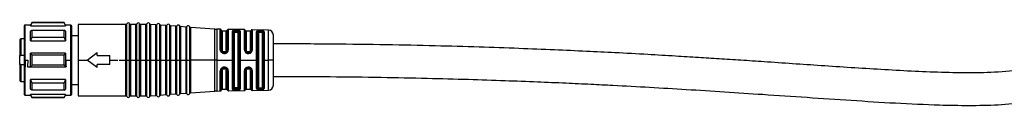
# Model space of a CAD drawing. Header units: millimetres. Extents: x -1015 to 2925, y 357 to 841.
# Tile 12 of 14: x 2217 to 2414, y 570 to 587. Entities that reach past the tile are written whole.
import ezdxf

# ---------------------------------------------------------------- set-up
doc = ezdxf.new("R2010")
doc.units = ezdxf.units.MM

# ---------------------------------------------------------------- blocks, each defined once
blk = doc.blocks.new('Drawing View6')
at = {"color": 7, "linetype": 'Continuous', "lineweight": 25}
for p, q in [((-206.75, 3.05), (-206.75, -5.14)), ((-205.5, 3.2), (-206.6, 3.2)), ((-206.6, 3.2), (-206.6, -3.8)), ((-205.21, 3.7), (-205.5, 3.2)), ((-205.5, 3.07), (-205.5, 3.2)), ((-205.5, 3.07), (-198.5, 3.07)), ((-198.79, 3.7), (-205.21, 3.7)), ((-198.79, 3.63), (-205.21, 3.63)), ((-205.21, 2.19), (-198.79, 2.19)), ((-198.5, 3.2), (-198.79, 3.7)), ((-198.79, 3.63), (-198.79, 3.7)), ((-198.79, 3.63), (-198.5, 3.07)), ((-198.79, 0.72), (-198.79, 2.19)), ((-198.5, 2.02), (-198.79, 2.19)), ((-197.45, 3.2), (-198.5, 3.2)), ((-198.5, 3.2), (-198.5, 3.07)), ((-198.5, 2.02), (-198.5, 0.09)), ((-197.45, -3.8), (-197.45, 3.2)), ((-197.25, -3.8), (-197.25, 3)), ((-186.41, 3.35), (-195.95, 3.35)), ((-195.95, 3.35), (-195.95, -3.8)), ((-186.41, -3.67), (-186.41, 3.35)), ((-186.22, -3.8), (-186.22, 3.47)), ((-185.68, -3.66), (-185.68, 3.47)), ((-184.41, 3.35), (-185.49, 3.35)), ((-185.49, 3.35), (-185.49, -3.66)), ((-184.41, -3.67), (-184.41, 3.35)), ((-184.22, -3.8), (-184.22, 3.47)), ((-183.68, -3.66), (-183.68, 3.47)), ((-182.41, 3.35), (-183.49, 3.35)), ((-183.49, 3.35), (-183.49, -3.66)), ((-182.41, -3.67), (-182.41, 3.35)), ((-182.22, -3.8), (-182.22, 3.47)), ((-181.67, -3.66), (-181.67, 3.45)), ((-180.41, 3.24), (-181.49, 3.32)), ((-181.49, 3.32), (-181.49, -3.66)), ((-180.41, -3.66), (-180.41, 3.24)), ((-180.22, -3.8), (-180.22, 3.35)), ((-179.67, -3.66), (-179.67, 3.31)), ((-178.41, 3.1), (-179.49, 3.18)), ((-179.49, 3.18), (-179.49, -3.66)), ((-178.41, -3.66), (-178.41, 3.1)), ((-178.22, -3.8), (-178.22, 3.2)), ((-177.67, -3.66), (-177.67, 3.17)), ((-176.41, 2.96), (-177.49, 3.03)), ((-177.49, 3.03), (-177.49, -3.66)), ((-176.41, -3.66), (-176.41, 2.96)), ((-176.22, -3.8), (-176.22, 3.06)), ((-175.67, -3.66), (-175.67, 3.02)), ((-174.41, 2.81), (-175.49, 2.89)), ((-175.49, 2.89), (-175.49, -3.66)), ((-174.41, -3.66), (-174.41, 2.81)), ((-174.22, -3.8), (-174.22, 2.92)), ((-173.67, -3.66), (-173.67, 2.88)), ((-168.67, 2.4), (-173.49, 2.75)), ((-173.49, 2.75), (-173.49, -3.66)), ((-168.67, -3.66), (-168.67, 2.4)), ((-167.55, 2.37), (-168.23, 2.39)), ((-168.23, 2.39), (-168.23, -3.66)), ((-167.55, -1.74), (-167.55, 2.37)), ((-167.35, 2.19), (-167.35, -1.8)), ((-166.35, 2), (-167.15, 2)), ((-167.15, 2), (-167.15, -1.87)), ((-166.35, -1.87), (-166.35, 2)), ((-166.15, -1.81), (-166.15, 2.17)), ((-162.73, 2.3), (-165.95, 2.35)), ((-165.95, 2.35), (-165.95, -1.75)), ((-165.14, -3.8), (-165.14, 1.98)), ((-164.45, 1.95), (-164.45, 1.98)), ((-164.25, 1.98), (-164.45, 1.98)), ((-164.25, 1.98), (-164.25, 1.95)), ((-162.73, -1.77), (-162.73, 2.3)), ((-162.54, 2.15), (-162.54, -1.82)), ((-161.55, 2), (-162.35, 2)), ((-162.35, 2), (-162.35, -1.87)), ((-161.55, -1.87), (-161.55, 2)), ((-161.36, -1.82), (-161.36, 2.13)), ((-157.93, 2.22), (-161.17, 2.27)), ((-161.17, 2.27), (-161.17, -1.78)), ((-159.45, 2.07), (-159.65, 2.07)), ((-157.93, -3.8), (-157.93, 2.22)), ((-207.65, 0.25), (-207.65, -2.9)), ((-206.75, 0.45), (-207.45, 0.45)), ((-207.45, 0.45), (-207.45, -2.9)), ((-205.5, 0.09), (-198.5, 0.09)), ((-198.79, 0.72), (-205.21, 0.72)), ((-198.79, 0.72), (-198.5, 0.09)), ((-195.95, 1.05), (-197.25, 1.05)), ((-164.95, -9.43), (-164.95, 1.83)), ((-164.75, 1.67), (-164.75, -9.27)), ((-164.45, 1.95), (-164.25, 1.95)), ((-164.45, 1.76), (-164.25, 1.76)), ((-163.95, -9.27), (-163.95, 1.67)), ((-163.76, 1.81), (-163.76, -3.66)), ((-163.56, 1.96), (-163.56, -3.65)), ((-160.32, -3.8), (-160.32, 1.88)), ((-160.14, -9.36), (-160.14, 1.76)), ((-159.95, 1.64), (-159.95, -3.8)), ((-159.65, 1.91), (-159.65, 1.74)), ((-159.45, 1.9), (-159.65, 1.91)), ((-159.45, 1.74), (-159.65, 1.74)), ((-159.45, 1.9), (-159.45, 1.74)), ((-159.15, -3.8), (-159.15, 1.64)), ((-158.97, 1.75), (-158.97, -3.66)), ((-158.78, 1.86), (-158.78, -3.65)), ((-156.95, -3.8), (-156.95, 1.22)), ((-167.55, -1.74), (-167.53, -1.88)), ((-167.36, -1.89), (-167.34, -1.87)), ((-167.34, -1.9), (-167.36, -1.88)), ((-167.34, -1.9), (-167.35, -1.8)), ((-167.34, -1.87), (-167.34, -1.9)), ((-166.18, -1.96), (-166.18, -2)), ((-207.65, -4.7), (-207.65, -2.9)), ((-206.75, -2.9), (-207.45, -2.9)), ((-206.6, -3.8), (-206.6, -5.17)), ((-206.55, -3.8), (-206.04, -3.8)), ((-206.55, -3.8), (-206.55, -5.17)), ((-198.5, -2.43), (-205.5, -2.43)), ((-205.5, -5.17), (-205.5, -3.8)), ((-205.21, -2.76), (-205.21, -3.8)), ((-205.21, -2.76), (-198.79, -2.76)), ((-198.5, -2.43), (-198.79, -2.76)), ((-198.79, -3.8), (-198.79, -2.76)), ((-198.79, -4.84), (-198.79, -3.8)), ((-198.5, -2.43), (-198.5, -3.8)), ((-198.5, -3.8), (-198.5, -5.17)), ((-198.46, -3.8), (-197.45, -3.8)), ((-197.25, -3.8), (-197.45, -3.8)), ((-197.45, -3.84), (-197.45, -3.8)), ((-197.45, -10.8), (-197.45, -3.84)), ((-197.25, -3.8), (-197.25, -3.84)), ((-197.25, -10.6), (-197.25, -3.84)), ((-195.95, -3.8), (-195.95, -10.95)), ((-195.95, -3.8), (-194.15, -3.8)), ((-194.15, -3.8), (-192.15, -2.3)), ((-192.15, -5.3), (-194.15, -3.8)), ((-192.15, -2.9), (-192.15, -2.3)), ((-192.15, -2.9), (-189.65, -2.9)), ((-189.65, -3.8), (-189.65, -2.9)), ((-189.65, -4.7), (-189.65, -3.8)), ((-189.65, -3.8), (-188.02, -3.8)), ((-187.79, -3.8), (-186.41, -3.8)), ((-186.41, -3.8), (-186.41, -3.67)), ((-186.22, -3.8), (-186.41, -3.8)), ((-186.41, -10.95), (-186.41, -3.8)), ((-186.22, -3.8), (-185.95, -3.8)), ((-186.22, -11.07), (-186.22, -3.8)), ((-185.95, -3.8), (-185.68, -3.8)), ((-185.68, -3.8), (-185.68, -3.66)), ((-185.49, -3.8), (-185.68, -3.8)), ((-185.68, -11.07), (-185.68, -3.8)), ((-185.49, -3.66), (-185.49, -3.8)), ((-185.49, -3.8), (-184.41, -3.8)), ((-185.49, -3.8), (-185.49, -10.95)), ((-184.41, -3.8), (-184.41, -3.67)), ((-184.22, -3.8), (-184.41, -3.8)), ((-184.41, -10.95), (-184.41, -3.8)), ((-184.22, -3.8), (-183.95, -3.8)), ((-184.22, -11.07), (-184.22, -3.8)), ((-183.95, -3.8), (-183.68, -3.8)), ((-183.68, -3.8), (-183.68, -3.66)), ((-183.49, -3.8), (-183.68, -3.8)), ((-183.68, -11.07), (-183.68, -3.8)), ((-183.49, -3.66), (-183.49, -3.8)), ((-183.49, -3.8), (-182.41, -3.8)), ((-183.49, -3.8), (-183.49, -10.95)), ((-182.41, -3.8), (-182.41, -3.67)), ((-182.22, -3.8), (-182.41, -3.8)), ((-182.41, -10.95), (-182.41, -3.8)), ((-182.22, -3.8), (-181.95, -3.8)), ((-182.22, -11.07), (-182.22, -3.8)), ((-181.95, -3.8), (-181.67, -3.8)), ((-181.67, -3.8), (-181.67, -3.66)), ((-181.49, -3.8), (-181.67, -3.8)), ((-181.67, -11.05), (-181.67, -3.8)), ((-181.49, -3.66), (-181.49, -3.8)), ((-181.49, -3.8), (-180.41, -3.8)), ((-181.49, -3.8), (-181.49, -10.92)), ((-180.41, -3.8), (-180.41, -3.66)), ((-180.39, -3.8), (-180.41, -3.8)), ((-180.41, -10.84), (-180.41, -3.8)), ((-180.22, -3.8), (-180.39, -3.8)), ((-180.22, -3.8), (-179.95, -3.8)), ((-180.22, -10.95), (-180.22, -3.8)), ((-179.95, -3.8), (-179.67, -3.8)), ((-179.67, -3.8), (-179.67, -3.66)), ((-179.49, -3.8), (-179.67, -3.8)), ((-179.67, -10.91), (-179.67, -3.8)), ((-179.49, -3.66), (-179.49, -3.8)), ((-179.49, -3.8), (-178.41, -3.8)), ((-179.49, -3.8), (-179.49, -10.78)), ((-178.41, -3.8), (-178.41, -3.66)), ((-178.39, -3.8), (-178.41, -3.8)), ((-178.41, -10.7), (-178.41, -3.8)), ((-178.22, -3.8), (-178.39, -3.8)), ((-178.22, -3.8), (-177.95, -3.8)), ((-178.22, -10.8), (-178.22, -3.8)), ((-177.95, -3.8), (-177.67, -3.8)), ((-177.67, -3.8), (-177.67, -3.66)), ((-177.49, -3.8), (-177.67, -3.8)), ((-177.67, -10.77), (-177.67, -3.8)), ((-177.49, -3.66), (-177.49, -3.8)), ((-177.49, -3.8), (-176.41, -3.8)), ((-177.49, -3.8), (-177.49, -10.63)), ((-176.41, -3.8), (-176.41, -3.66)), ((-176.39, -3.8), (-176.41, -3.8)), ((-176.41, -10.56), (-176.41, -3.8)), ((-176.22, -3.8), (-176.39, -3.8)), ((-176.22, -3.8), (-175.95, -3.8)), ((-176.22, -10.66), (-176.22, -3.8)), ((-175.95, -3.8), (-175.67, -3.8)), ((-175.67, -3.8), (-175.67, -3.66)), ((-175.49, -3.8), (-175.67, -3.8)), ((-175.67, -10.62), (-175.67, -3.8)), ((-175.49, -3.66), (-175.49, -3.8)), ((-175.49, -3.8), (-174.41, -3.8)), ((-175.49, -3.8), (-175.49, -10.49)), ((-174.41, -3.8), (-174.41, -3.66)), ((-174.39, -3.8), (-174.41, -3.8)), ((-174.41, -10.41), (-174.41, -3.8)), ((-174.22, -3.8), (-174.39, -3.8)), ((-174.22, -3.8), (-173.95, -3.8)), ((-174.22, -10.52), (-174.22, -3.8)), ((-173.95, -3.8), (-173.67, -3.8)), ((-173.67, -3.8), (-173.67, -3.66)), ((-173.49, -3.8), (-173.67, -3.8)), ((-173.67, -10.48), (-173.67, -3.8)), ((-173.49, -3.66), (-173.49, -3.8)), ((-168.67, -3.8), (-173.49, -3.8)), ((-173.49, -3.8), (-173.49, -10.35)), ((-168.67, -3.8), (-168.67, -3.66)), ((-168.23, -3.8), (-168.67, -3.8)), ((-168.67, -10), (-168.67, -3.8)), ((-168.23, -3.66), (-168.23, -3.8)), ((-168.23, -3.8), (-165.14, -3.8)), ((-168.23, -3.8), (-168.23, -9.99)), ((-166.94, -2.29), (-166.85, -2.29)), ((-166.65, -2.16), (-166.85, -2.16)), ((-166.85, -2.3), (-166.65, -2.3)), ((-166.65, -2.29), (-166.54, -2.28)), ((-166.35, -2.2), (-166.33, -2.18)), ((-166.2, -2.01), (-166.18, -2)), ((-166.2, -2.01), (-166.18, -2)), ((-165.14, -3.94), (-165.14, -3.8)), ((-165.14, -9.58), (-165.14, -3.94)), ((-163.76, -3.66), (-163.76, -9.41)), ((-163.56, -3.65), (-163.56, -3.8)), ((-163.56, -3.8), (-160.32, -3.8)), ((-163.56, -3.8), (-163.56, -9.56)), ((-161.85, -2.16), (-162.05, -2.16)), ((-162.05, -2.29), (-162.05, -2.3)), ((-162.05, -2.3), (-161.85, -2.3)), ((-162.05, -2.46), (-161.85, -2.46)), ((-160.32, -3.93), (-160.32, -3.8)), ((-160.32, -9.48), (-160.32, -3.93)), ((-159.95, -3.8), (-159.95, -9.24)), ((-159.15, -9.24), (-159.15, -3.8)), ((-158.97, -3.66), (-158.97, -9.35)), ((-158.78, -3.65), (-158.78, -3.8)), ((-158.78, -3.8), (-157.93, -3.8)), ((-158.78, -3.8), (-158.78, -9.46)), ((-157.93, -3.93), (-157.93, -3.8)), ((-156.95, -3.8), (-157.93, -3.8)), ((-157.93, -9.82), (-157.93, -3.93)), ((-156.95, -8.82), (-156.95, -3.8)), ((-207.65, -4.7), (-207.65, -7.85)), ((-207.45, -4.7), (-207.45, -8.05)), ((-207.45, -4.7), (-206.75, -4.7)), ((-206.75, -5.14), (-206.75, -10.65)), ((-206.6, -5.17), (-206.55, -5.17)), ((-206.6, -5.17), (-206.6, -10.8)), ((-206.12, -5.17), (-205.5, -5.17)), ((-205.5, -5.17), (-198.5, -5.17)), ((-198.79, -4.84), (-205.21, -4.84)), ((-198.79, -4.84), (-198.5, -5.17)), ((-198.5, -5.17), (-198.38, -5.17)), ((-189.65, -4.7), (-192.15, -4.7)), ((-192.15, -5.3), (-192.15, -4.7)), ((-167.34, -5.77), (-167.36, -5.79)), ((-167.34, -5.77), (-167.36, -5.79)), ((-167.35, -5.8), (-167.36, -5.79)), ((-167.35, -5.8), (-167.36, -5.79)), ((-167.35, -5.87), (-167.34, -5.77)), ((-167.35, -5.87), (-167.35, -9.79)), ((-167.34, -5.77), (-167.34, -5.8)), ((-167.15, -5.8), (-167.15, -9.6)), ((-166.85, -5.38), (-166.93, -5.39)), ((-166.65, -5.37), (-166.85, -5.37)), ((-166.85, -5.51), (-166.65, -5.51)), ((-166.35, -9.6), (-166.35, -5.8)), ((-166.19, -5.67), (-166.17, -5.68)), ((-166.19, -5.67), (-166.17, -5.68)), ((-166.18, -5.72), (-166.19, -5.67)), ((-166.18, -5.68), (-166.17, -5.72)), ((-166.15, -9.77), (-166.15, -5.86)), ((-165.95, -5.92), (-166.01, -5.65)), ((-162.54, -5.85), (-162.54, -9.75)), ((-162.35, -5.8), (-162.35, -9.6)), ((-161.85, -5.22), (-162.05, -5.22)), ((-161.85, -5.37), (-162.05, -5.37)), ((-162.05, -5.51), (-161.85, -5.51)), ((-161.55, -9.6), (-161.55, -5.8)), ((-161.36, -9.73), (-161.36, -5.85)), ((-161.17, -5.9), (-161.17, -9.87)), ((-198.5, -7.69), (-205.5, -7.69)), ((-198.5, -7.69), (-198.79, -8.32)), ((-198.5, -7.69), (-198.5, -9.62)), ((-167.55, -9.97), (-167.55, -5.93)), ((-165.95, -5.92), (-165.95, -9.95)), ((-162.73, -9.9), (-162.73, -5.9)), ((-207.45, -8.05), (-206.75, -8.05)), ((-205.21, -8.32), (-198.79, -8.32)), ((-198.79, -9.79), (-205.21, -9.79)), ((-198.79, -9.79), (-198.79, -8.32)), ((-198.79, -9.79), (-198.5, -9.62)), ((-197.25, -8.65), (-195.95, -8.65)), ((-167.15, -9.6), (-166.35, -9.6)), ((-164.25, -9.36), (-164.45, -9.36)), ((-164.45, -9.58), (-164.45, -9.55)), ((-164.25, -9.55), (-164.45, -9.55)), ((-164.45, -9.58), (-164.25, -9.58)), ((-164.25, -9.55), (-164.25, -9.58)), ((-162.35, -9.6), (-161.55, -9.6)), ((-161.17, -9.87), (-157.93, -9.82)), ((-159.65, -9.34), (-159.45, -9.34)), ((-159.65, -9.51), (-159.65, -9.34)), ((-159.65, -9.51), (-159.45, -9.5)), ((-159.65, -9.67), (-159.45, -9.67)), ((-159.45, -9.5), (-159.45, -9.34)), ((-206.6, -10.8), (-205.5, -10.8)), ((-198.5, -10.67), (-205.5, -10.67)), ((-205.5, -10.8), (-205.21, -11.3)), ((-205.21, -11.23), (-198.79, -11.23)), ((-205.21, -11.23), (-205.21, -11.3)), ((-205.21, -11.3), (-198.79, -11.3)), ((-198.5, -10.67), (-198.79, -11.23)), ((-198.79, -11.3), (-198.5, -10.8)), ((-198.79, -11.3), (-198.79, -11.23)), ((-198.5, -10.67), (-198.5, -10.8)), ((-198.5, -10.8), (-197.45, -10.8)), ((-195.95, -10.95), (-186.41, -10.95)), ((-185.49, -10.95), (-184.41, -10.95)), ((-183.49, -10.95), (-182.41, -10.95)), ((-181.49, -10.92), (-180.41, -10.84)), ((-179.49, -10.78), (-178.41, -10.7)), ((-177.49, -10.63), (-176.41, -10.56)), ((-175.49, -10.49), (-174.41, -10.41)), ((-173.49, -10.35), (-168.67, -10)), ((-168.23, -9.99), (-167.55, -9.97)), ((-165.95, -9.95), (-162.73, -9.9))]:
    blk.add_line(p, q, dxfattribs=at)
at = {"color": 7, "linetype": 'Continuous', "lineweight": 25, "flags": 128}
for points in [[(-205.5, 0.09), (-205.5, 0.37), (-205.5, 0.64), (-205.5, 0.9), (-205.5, 1.15), (-205.5, 1.39), (-205.5, 1.61), (-205.5, 1.82), (-205.5, 2.02)], [(-205.21, 3.7), (-205.21, 3.7), (-205.21, 3.68), (-205.21, 3.66), (-205.21, 3.63)], [(-205.21, 2.19), (-205.21, 2.03), (-205.21, 1.86), (-205.21, 1.68), (-205.21, 1.5), (-205.21, 1.32), (-205.21, 1.12), (-205.21, 0.92), (-205.21, 0.72)], [(-164.25, 2.17), (-164.36, 2.17), (-164.45, 2.17)], [(-205.5, -3.8), (-205.5, -3.63), (-205.5, -3.46), (-205.5, -3.28), (-205.5, -3.11), (-205.5, -2.94), (-205.5, -2.77), (-205.5, -2.6), (-205.5, -2.43)], [(-205.21, -3.8), (-205.21, -3.93), (-205.21, -4.06), (-205.21, -4.19), (-205.21, -4.32), (-205.21, -4.45), (-205.21, -4.58), (-205.21, -4.71), (-205.21, -4.84)], [(-166.85, -2.46), (-166.73, -2.46), (-166.65, -2.46)], [(-166.65, -5.22), (-166.76, -5.22), (-166.85, -5.22)], [(-205.5, -9.62), (-205.5, -9.42), (-205.5, -9.21), (-205.5, -8.99), (-205.5, -8.75), (-205.5, -8.5), (-205.5, -8.24), (-205.5, -7.97), (-205.5, -7.69)], [(-205.21, -8.32), (-205.21, -8.52), (-205.21, -8.72), (-205.21, -8.92), (-205.21, -9.1), (-205.21, -9.28), (-205.21, -9.46), (-205.21, -9.63), (-205.21, -9.79)], [(-164.45, -9.77), (-164.33, -9.77), (-164.25, -9.77)], [(-205.5, -10.8), (-205.5, -10.79), (-205.5, -10.77), (-205.5, -10.72), (-205.5, -10.67)]]:
    blk.add_lwpolyline(points, dxfattribs=at)
at = {"color": 7, "linetype": 'Continuous', "lineweight": 25}
for centre, radius, start, end in [((-206.6, 3.05), 0.15, 90, 180), ((-197.45, 3), 0.2, 0, 90), ((-186.41, 3.55), 0.2, 270, 336.4218), ((-185.95, 3.35), 0.3, 23.5782, 156.4218), ((-185.49, 3.55), 0.2, 203.5782, 270), ((-184.41, 3.55), 0.2, 270, 336.4218), ((-183.95, 3.35), 0.3, 23.5782, 156.4218), ((-183.49, 3.55), 0.2, 203.5782, 270), ((-182.41, 3.55), 0.2, 270, 336.4218), ((-181.95, 3.35), 0.3, 19.5063, 156.4218), ((-181.48, 3.52), 0.2, 199.5063, 265.9282), ((-180.39, 3.44), 0.2, 265.9282, 332.35), ((-179.95, 3.21), 0.3, 19.5063, 152.35), ((-179.48, 3.37), 0.2, 199.5063, 265.9282), ((-178.39, 3.3), 0.2, 265.9282, 332.35), ((-177.95, 3.07), 0.3, 19.5063, 152.35), ((-177.48, 3.23), 0.2, 199.5063, 265.9282), ((-176.39, 3.15), 0.2, 265.9282, 332.35), ((-175.95, 2.92), 0.3, 19.5063, 152.35), ((-175.48, 3.09), 0.2, 199.5063, 265.9282), ((-174.39, 3.01), 0.2, 265.9282, 332.35), ((-173.95, 2.78), 0.3, 19.5063, 152.35), ((-173.48, 2.95), 0.2, 199.5063, 265.9282), ((-168.1, 10.38), 8, 265.9282, 269.0586), ((-167.55, 2.17), 0.2, 3.7061, 89.0586), ((-167.15, 2.2), 0.2, 183.7061, 270), ((-166.35, 2.2), 0.2, 270, 352.5192), ((-165.95, 2.15), 0.2, 89.0586, 172.5192), ((-162.74, 2.1), 0.2, 15.2108, 89.0586), ((-162.35, 2.2), 0.2, 195.2108, 270), ((-161.55, 2.2), 0.2, 270, 340.936), ((-161.17, 2.07), 0.2, 89.0586, 160.936), ((-157.95, 1.22), 1, 0, 89.0586), ((-207.45, 0.25), 0.2, 90, 180), ((-206.64, -4.95), 0.217, 238.3445, 279.5647), ((-168.72, -5.25), 2.07, 356.6465, 0.9093), ((-207.45, -7.85), 0.2, 180, 270), ((-167.55, -9.77), 0.2, 270.9414, 356.2939), ((-167.15, -9.8), 0.2, 90, 176.2939), ((-166.35, -9.8), 0.2, 7.4808, 90), ((-165.95, -9.75), 0.2, 187.4808, 270.9414), ((-162.74, -9.7), 0.2, 270.9414, 344.7892), ((-162.35, -9.8), 0.2, 90, 164.7892), ((-161.55, -9.8), 0.2, 19.064, 90), ((-161.17, -9.67), 0.2, 199.064, 270.9414), ((-157.95, -8.82), 1, 270.9414, 0), ((-206.6, -10.65), 0.15, 180, 270), ((-197.45, -10.6), 0.2, 270, 0), ((-186.41, -11.15), 0.2, 23.5782, 90), ((-185.95, -10.95), 0.3, 203.5782, 336.4218), ((-185.49, -11.15), 0.2, 90, 156.4218), ((-184.41, -11.15), 0.2, 23.5782, 90), ((-183.95, -10.95), 0.3, 203.5782, 336.4218), ((-183.49, -11.15), 0.2, 90, 156.4218), ((-182.41, -11.15), 0.2, 23.5782, 90), ((-181.95, -10.95), 0.3, 203.5782, 340.4937), ((-181.48, -11.12), 0.2, 94.0718, 160.4937), ((-180.39, -11.04), 0.2, 27.65, 94.0718), ((-179.95, -10.81), 0.3, 207.65, 340.4937), ((-179.48, -10.97), 0.2, 94.0718, 160.4937), ((-178.39, -10.9), 0.2, 27.65, 94.0718), ((-177.95, -10.67), 0.3, 207.65, 340.4937), ((-177.48, -10.83), 0.2, 94.0718, 160.4937), ((-176.39, -10.75), 0.2, 27.65, 94.0718), ((-175.95, -10.52), 0.3, 207.65, 340.4937), ((-175.48, -10.69), 0.2, 94.0718, 160.4937), ((-174.39, -10.61), 0.2, 27.65, 94.0718), ((-173.95, -10.38), 0.3, 207.65, 340.4937), ((-173.48, -10.55), 0.2, 94.0718, 160.4937), ((-168.1, -17.98), 8, 90.9414, 94.0718)]:
    blk.add_arc(centre, radius, start, end, dxfattribs=at)
for points, knots in [([(-205.21, 3.63), (-205.27, 3.52), (-205.36, 3.33), (-205.46, 3.15), (-205.5, 3.07)], [0, 0, 0, 0, 0.565534, 1, 1, 1, 1]), ([(-205.5, 2.02), (-205.45, 2.05), (-205.35, 2.11), (-205.25, 2.16), (-205.21, 2.19)], [0, 0, 0, 0, 0.5544475, 1, 1, 1, 1]), ([(-165.01, 2.11), (-165.05, 2.09), (-165.13, 2.05), (-165.14, 2.01), (-165.14, 1.98)], [0, 0, 0, 0, 0.543505, 1, 1, 1, 1]), ([(-164.45, 2.17), (-164.5, 2.17), (-164.61, 2.17), (-164.77, 2.16), (-164.91, 2.14), (-164.98, 2.12), (-165.01, 2.11)], [0, 0, 0, 0, 0.2450505, 0.490242, 0.743735, 1, 1, 1, 1]), ([(-164.85, 1.92), (-164.86, 1.94), (-164.87, 1.98), (-164.91, 2.04), (-164.96, 2.09), (-164.99, 2.1), (-165.01, 2.11)], [0, 0, 0, 0, 0.2422, 0.500002, 0.757803, 1, 1, 1, 1]), ([(-164.85, 1.92), (-164.83, 1.93), (-164.78, 1.95), (-164.68, 1.97), (-164.57, 1.98), (-164.49, 1.98), (-164.45, 1.98)], [0, 0, 0, 0, 0.2488551, 0.4974244, 0.7472875, 1, 1, 1, 1]), ([(-163.84, 2.13), (-163.9, 2.14), (-164.02, 2.16), (-164.17, 2.17), (-164.25, 2.17)], [0, 0, 0, 0, 0.5055909, 1, 1, 1, 1]), ([(-164.25, 1.98), (-164.2, 1.97), (-164.09, 1.97), (-164, 1.95), (-163.96, 1.94)], [0, 0, 0, 0, 0.499498, 1, 1, 1, 1]), ([(-163.96, 1.94), (-163.95, 1.96), (-163.94, 2), (-163.92, 2.07), (-163.88, 2.11), (-163.85, 2.12), (-163.84, 2.13)], [0, 0, 0, 0, 0.242378, 0.5, 0.757622, 1, 1, 1, 1]), ([(-163.56, 1.96), (-163.56, 1.98), (-163.57, 2.01), (-163.63, 2.06), (-163.71, 2.1), (-163.8, 2.12), (-163.84, 2.13)], [0, 0, 0, 0, 0.245969, 0.503548, 0.759319, 1, 1, 1, 1]), ([(-159.65, 2.07), (-159.73, 2.07), (-159.86, 2.07), (-160.02, 2.05), (-160.16, 2.03), (-160.29, 1.97), (-160.31, 1.91), (-160.32, 1.88)], [0, 0, 0, 0, 0.238715, 0.362443, 0.48686, 0.741684, 1, 1, 1, 1]), ([(-159.65, 1.91), (-159.65, 1.93), (-159.65, 1.96), (-159.65, 2.02), (-159.65, 2.06), (-159.65, 2.07), (-159.65, 2.07)], [0, 0, 0, 0, 0.244222, 0.499941, 0.755691, 1, 1, 1, 1]), ([(-158.78, 1.86), (-158.79, 1.89), (-158.81, 1.93), (-158.89, 1.98), (-158.98, 2.01), (-159.09, 2.04), (-159.24, 2.06), (-159.37, 2.07), (-159.45, 2.07)], [0, 0, 0, 0, 0.249647, 0.378944, 0.511627, 0.643499, 0.770892, 1, 1, 1, 1]), ([(-159.45, 1.9), (-159.45, 1.92), (-159.45, 1.96), (-159.45, 2.01), (-159.45, 2.05), (-159.45, 2.06), (-159.45, 2.07)], [0, 0, 0, 0, 0.251195, 0.500058, 0.748854, 1, 1, 1, 1]), ([(-205.21, 0.72), (-205.27, 0.6), (-205.36, 0.39), (-205.46, 0.18), (-205.5, 0.09)], [0, 0, 0, 0, 0.565534, 1, 1, 1, 1]), ([(-164.95, 1.83), (-164.94, 1.84), (-164.93, 1.88), (-164.88, 1.9), (-164.85, 1.92)], [0, 0, 0, 0, 0.50105, 1, 1, 1, 1]), ([(-164.85, 1.92), (-164.83, 1.92), (-164.78, 1.93), (-164.68, 1.95), (-164.57, 1.95), (-164.49, 1.95), (-164.45, 1.95)], [0, 0, 0, 0, 0.255791, 0.507474, 0.755416, 1, 1, 1, 1]), ([(-164.75, 1.67), (-164.74, 1.68), (-164.73, 1.71), (-164.65, 1.74), (-164.55, 1.76), (-164.48, 1.76), (-164.45, 1.76)], [0, 0, 0, 0, 0.285261, 0.56524, 0.782325, 1, 1, 1, 1]), ([(-164.25, 1.95), (-164.2, 1.95), (-164.09, 1.95), (-164, 1.94), (-163.96, 1.94)], [0, 0, 0, 0, 0.497154, 1, 1, 1, 1]), ([(-164.25, 1.76), (-164.21, 1.76), (-164.12, 1.76), (-164.02, 1.73), (-163.96, 1.7), (-163.95, 1.68), (-163.95, 1.67)], [0, 0, 0, 0, 0.276915, 0.553061, 0.773141, 1, 1, 1, 1]), ([(-163.96, 1.94), (-163.93, 1.93), (-163.87, 1.92), (-163.8, 1.89), (-163.76, 1.85), (-163.76, 1.83), (-163.76, 1.81)], [0, 0, 0, 0, 0.249096, 0.498873, 0.749206, 1, 1, 1, 1]), ([(-160.14, 1.76), (-160.13, 1.78), (-160.12, 1.83), (-160, 1.87), (-159.87, 1.9), (-159.75, 1.91), (-159.68, 1.91), (-159.65, 1.91)], [0, 0, 0, 0, 0.251317, 0.501216, 0.750175, 0.875047, 1, 1, 1, 1]), ([(-159.65, 1.74), (-159.69, 1.74), (-159.77, 1.74), (-159.87, 1.72), (-159.94, 1.68), (-159.95, 1.66), (-159.95, 1.64)], [0, 0, 0, 0, 0.2437516, 0.4931622, 0.746575, 1, 1, 1, 1]), ([(-159.45, 1.9), (-159.39, 1.9), (-159.26, 1.9), (-159.1, 1.86), (-158.99, 1.82), (-158.98, 1.77), (-158.97, 1.75)], [0, 0, 0, 0, 0.248517, 0.49779, 0.748323, 1, 1, 1, 1]), ([(-159.15, 1.64), (-159.15, 1.66), (-159.16, 1.68), (-159.23, 1.72), (-159.33, 1.74), (-159.41, 1.74), (-159.45, 1.74)], [0, 0, 0, 0, 0.25281, 0.507519, 0.757887, 1, 1, 1, 1]), ([(0, 0), (-0.01, -0.34), (-0.03, -0.93), (-0.22, -1.88), (-0.61, -2.77), (-1.32, -3.53), (-2.36, -4.25), (-3.74, -4.85), (-6.77, -5.72), (-11.3, -6.22), (-17.31, -6.4), (-23.37, -6.28), (-29.45, -6.03), (-37.46, -5.58), (-47.27, -4.93), (-56.6, -4.29), (-63.4, -3.83), (-67.77, -3.55), (-72.12, -3.27), (-76.87, -2.99), (-82.44, -2.66), (-88.37, -2.34), (-94.58, -2.04), (-100.97, -1.75), (-108.12, -1.46), (-116.07, -1.18), (-124.89, -0.93), (-134.66, -0.73), (-145.45, -0.58), (-152.99, -0.56), (-156.95, -0.55)], [0, 0, 0, 0, 0.006292, 0.011102, 0.018088, 0.02411, 0.030346, 0.041644, 0.052231, 0.089247, 0.126504, 0.165052, 0.202656, 0.240618, 0.315414, 0.386821, 0.415811, 0.44319, 0.46882, 0.497543, 0.532206, 0.573366, 0.608887, 0.648735, 0.693247, 0.742796, 0.797787, 0.858659, 0.92589, 1, 1, 1, 1]), ([(-156.95, -7.05), (-153.17, -7.06), (-145.98, -7.08), (-135.72, -7.21), (-126.5, -7.4), (-118.24, -7.62), (-110.9, -7.86), (-104.41, -8.11), (-98.69, -8.35), (-93.67, -8.59), (-85.64, -8.99), (-74.19, -9.64), (-58.31, -10.68), (-41.44, -11.85), (-27.71, -12.69), (-17.92, -12.89), (-12.13, -12.78), (-7.42, -12.36), (-3.92, -11.67), (-1.58, -10.99), (0.26, -10.2), (1.71, -9.35), (2.9, -8.47), (4.02, -7.37), (5.02, -5.98), (5.83, -4.33), (6.4, -2.29), (6.46, -0.8), (6.5, 0)], [0, 0, 0, 0, 0.066618, 0.126669, 0.180658, 0.229046, 0.272256, 0.310022, 0.343487, 0.372948, 0.398667, 0.484985, 0.574934, 0.679002, 0.782855, 0.817156, 0.851433, 0.884945, 0.900282, 0.914162, 0.927747, 0.935428, 0.943772, 0.95376, 0.963002, 0.973743, 0.985997, 1, 1, 1, 1]), ([(-167.36, -1.88), (-167.37, -1.88), (-167.4, -1.87), (-167.46, -1.87), (-167.51, -1.88), (-167.53, -1.88)], [0, 0, 0, 0, 0.3411394, 0.6822779, 1, 1, 1, 1]), ([(-166.85, -2.46), (-166.93, -2.45), (-167.09, -2.43), (-167.3, -2.3), (-167.46, -2.12), (-167.51, -1.96), (-167.53, -1.88)], [0, 0, 0, 0, 0.240225, 0.486463, 0.737181, 1, 1, 1, 1]), ([(-166.85, -2.3), (-166.91, -2.29), (-167.03, -2.28), (-167.18, -2.19), (-167.29, -2.06), (-167.32, -1.96), (-167.34, -1.9)], [0, 0, 0, 0, 0.250451, 0.49733, 0.740991, 1, 1, 1, 1]), ([(-166.85, -2.16), (-166.89, -2.15), (-166.98, -2.14), (-167.08, -2.06), (-167.14, -1.97), (-167.15, -1.9), (-167.15, -1.87)], [0, 0, 0, 0, 0.276915, 0.553061, 0.773142, 1, 1, 1, 1]), ([(-166.35, -1.87), (-166.36, -1.91), (-166.37, -1.99), (-166.45, -2.09), (-166.55, -2.15), (-166.62, -2.15), (-166.65, -2.16)], [0, 0, 0, 0, 0.285261, 0.56524, 0.782325, 1, 1, 1, 1]), ([(-166.15, -1.81), (-166.15, -1.84), (-166.16, -1.91), (-166.18, -1.98), (-166.2, -2.01)], [0, 0, 0, 0, 0.5008746, 1, 1, 1, 1]), ([(-166.01, -2.04), (-166, -1.99), (-165.96, -1.9), (-165.95, -1.8), (-165.95, -1.75)], [0, 0, 0, 0, 0.498598, 1, 1, 1, 1]), ([(-162.73, -1.77), (-162.72, -1.86), (-162.7, -2.03), (-162.54, -2.27), (-162.35, -2.39), (-162.18, -2.45), (-162.09, -2.45), (-162.05, -2.46)], [0, 0, 0, 0, 0.252766, 0.513057, 0.759813, 0.879584, 1, 1, 1, 1]), ([(-162.29, -2.23), (-162.33, -2.21), (-162.42, -2.15), (-162.52, -2), (-162.54, -1.88), (-162.54, -1.82)], [0, 0, 0, 0, 0.2501326, 0.6244345, 1, 1, 1, 1]), ([(-162.05, -2.16), (-162.09, -2.15), (-162.18, -2.14), (-162.28, -2.06), (-162.34, -1.97), (-162.35, -1.9), (-162.35, -1.87)], [0, 0, 0, 0, 0.276915, 0.553061, 0.773141, 1, 1, 1, 1]), ([(-161.85, -2.46), (-161.76, -2.45), (-161.63, -2.43), (-161.47, -2.35), (-161.34, -2.23), (-161.2, -2.04), (-161.18, -1.87), (-161.17, -1.78)], [0, 0, 0, 0, 0.241139, 0.362915, 0.491028, 0.735251, 1, 1, 1, 1]), ([(-161.36, -1.82), (-161.37, -1.88), (-161.38, -2.01), (-161.49, -2.17), (-161.63, -2.26), (-161.75, -2.29), (-161.82, -2.3), (-161.85, -2.3)], [0, 0, 0, 0, 0.251388, 0.501452, 0.750357, 0.875313, 1, 1, 1, 1]), ([(-161.55, -1.87), (-161.56, -1.91), (-161.57, -1.99), (-161.65, -2.09), (-161.75, -2.15), (-161.82, -2.15), (-161.85, -2.16)], [0, 0, 0, 0, 0.285261, 0.56524, 0.782325, 1, 1, 1, 1]), ([(-207.65, -2.9), (-207.65, -2.9), (-207.65, -2.9), (-207.63, -2.9), (-207.6, -2.9), (-207.56, -2.9), (-207.51, -2.9), (-207.48, -2.9), (-207.45, -2.9)], [0, 0, 0, 0, 0.150077, 0.28494, 0.508133, 0.635564, 0.760095, 1, 1, 1, 1]), ([(-206.04, -3.8), (-206.04, -4.06), (-206.05, -4.52), (-206.1, -4.97), (-206.12, -5.17)], [0, 0, 0, 0, 0.55874, 1, 1, 1, 1]), ([(-205.5, -2.43), (-205.45, -2.49), (-205.35, -2.6), (-205.25, -2.71), (-205.21, -2.76)], [0, 0, 0, 0, 0.554448, 1, 1, 1, 1]), ([(-198.46, -3.8), (-198.46, -4.06), (-198.45, -4.52), (-198.4, -4.97), (-198.38, -5.17)], [0, 0, 0, 0, 0.5587397, 1, 1, 1, 1]), ([(-166.2, -2.01), (-166.22, -2.05), (-166.27, -2.13), (-166.38, -2.23), (-166.51, -2.29), (-166.6, -2.3), (-166.65, -2.3)], [0, 0, 0, 0, 0.256025, 0.506775, 0.754118, 1, 1, 1, 1]), ([(-166.65, -2.46), (-166.58, -2.45), (-166.45, -2.44), (-166.27, -2.35), (-166.11, -2.22), (-166.05, -2.1), (-166.01, -2.04)], [0, 0, 0, 0, 0.242002, 0.485528, 0.737293, 1, 1, 1, 1]), ([(-166.18, -2), (-166.17, -2), (-166.14, -2), (-166.08, -2.01), (-166.04, -2.03), (-166.01, -2.04)], [0, 0, 0, 0, 0.340856, 0.68171, 1, 1, 1, 1]), ([(-162.05, -2.3), (-162.08, -2.3), (-162.15, -2.29), (-162.23, -2.27), (-162.28, -2.24), (-162.29, -2.23)], [0, 0, 0, 0, 0.375963, 0.752691, 1, 1, 1, 1]), ([(-162.05, -2.16), (-162.05, -2.18), (-162.05, -2.21), (-162.05, -2.26), (-162.05, -2.28), (-162.05, -2.29), (-162.05, -2.29)], [0, 0, 0, 0, 0.3167977, 0.6335955, 0.9503932, 1, 1, 1, 1]), ([(-162.05, -2.46), (-162.05, -2.44), (-162.05, -2.39), (-162.05, -2.34), (-162.05, -2.31), (-162.05, -2.3), (-162.05, -2.3)], [0, 0, 0, 0, 0.243241, 0.500063, 0.756851, 1, 1, 1, 1]), ([(-161.85, -2.46), (-161.85, -2.43), (-161.85, -2.39), (-161.85, -2.34), (-161.85, -2.31), (-161.85, -2.3), (-161.85, -2.3)], [0, 0, 0, 0, 0.2514014, 0.4999418, 0.7485537, 1, 1, 1, 1]), ([(-207.45, -4.7), (-207.48, -4.7), (-207.51, -4.7), (-207.56, -4.7), (-207.6, -4.7), (-207.63, -4.7), (-207.65, -4.7), (-207.65, -4.7), (-207.65, -4.7)], [0, 0, 0, 0, 0.239863, 0.364387, 0.491821, 0.715001, 0.849884, 1, 1, 1, 1]), ([(-205.21, -4.84), (-205.27, -4.9), (-205.36, -5.01), (-205.46, -5.12), (-205.5, -5.17)], [0, 0, 0, 0, 0.565534, 1, 1, 1, 1]), ([(-167.53, -5.8), (-167.54, -5.82), (-167.54, -5.87), (-167.55, -5.91), (-167.55, -5.93)], [0, 0, 0, 0, 0.559911, 1, 1, 1, 1]), ([(-166.85, -5.22), (-166.93, -5.23), (-167.09, -5.24), (-167.3, -5.37), (-167.46, -5.56), (-167.51, -5.72), (-167.53, -5.8)], [0, 0, 0, 0, 0.240986, 0.480354, 0.730325, 1, 1, 1, 1]), ([(-167.36, -5.79), (-167.37, -5.8), (-167.4, -5.81), (-167.46, -5.81), (-167.51, -5.8), (-167.53, -5.8)], [0, 0, 0, 0, 0.341133, 0.682271, 1, 1, 1, 1]), ([(-167.34, -5.77), (-167.32, -5.72), (-167.29, -5.61), (-167.18, -5.48), (-167.03, -5.39), (-166.91, -5.38), (-166.85, -5.37)], [0, 0, 0, 0, 0.260203, 0.503108, 0.750294, 1, 1, 1, 1]), ([(-167.15, -5.8), (-167.14, -5.76), (-167.13, -5.68), (-167.05, -5.58), (-166.95, -5.52), (-166.88, -5.52), (-166.85, -5.51)], [0, 0, 0, 0, 0.286333, 0.566645, 0.783294, 1, 1, 1, 1]), ([(-167.06, -5.42), (-167.08, -5.43), (-167.11, -5.44), (-167.13, -5.46), (-167.14, -5.47)], [0, 0, 0, 0, 0.580712, 1, 1, 1, 1]), ([(-166.01, -5.65), (-166.05, -5.58), (-166.12, -5.44), (-166.29, -5.31), (-166.47, -5.23), (-166.59, -5.22), (-166.65, -5.22)], [0, 0, 0, 0, 0.293182, 0.56768, 0.777815, 1, 1, 1, 1]), ([(-166.65, -5.37), (-166.6, -5.38), (-166.49, -5.39), (-166.31, -5.48), (-166.24, -5.6), (-166.19, -5.67)], [0, 0, 0, 0, 0.279386, 0.559393, 1, 1, 1, 1]), ([(-166.33, -5.49), (-166.36, -5.47), (-166.42, -5.42), (-166.53, -5.38), (-166.61, -5.38), (-166.65, -5.38)], [0, 0, 0, 0, 0.286938, 0.646267, 1, 1, 1, 1]), ([(-166.65, -5.51), (-166.61, -5.52), (-166.52, -5.53), (-166.42, -5.61), (-166.36, -5.7), (-166.35, -5.77), (-166.35, -5.8)], [0, 0, 0, 0, 0.275977, 0.551671, 0.772108, 1, 1, 1, 1]), ([(-166.19, -5.67), (-166.18, -5.7), (-166.16, -5.76), (-166.15, -5.83), (-166.15, -5.86)], [0, 0, 0, 0, 0.499399, 1, 1, 1, 1]), ([(-166.17, -5.68), (-166.16, -5.68), (-166.14, -5.68), (-166.07, -5.67), (-166.03, -5.65), (-166.01, -5.65)], [0, 0, 0, 0, 0.340848, 0.681695, 1, 1, 1, 1]), ([(-162.05, -5.22), (-162.14, -5.23), (-162.35, -5.26), (-162.57, -5.44), (-162.71, -5.67), (-162.72, -5.83), (-162.73, -5.9)], [0, 0, 0, 0, 0.267094, 0.544672, 0.771233, 1, 1, 1, 1]), ([(-162.54, -5.85), (-162.54, -5.79), (-162.52, -5.67), (-162.41, -5.51), (-162.27, -5.42), (-162.15, -5.38), (-162.08, -5.37), (-162.05, -5.37)], [0, 0, 0, 0, 0.251331, 0.501166, 0.750173, 0.875215, 1, 1, 1, 1]), ([(-162.35, -5.8), (-162.34, -5.76), (-162.33, -5.68), (-162.25, -5.58), (-162.15, -5.52), (-162.08, -5.52), (-162.05, -5.51)], [0, 0, 0, 0, 0.286333, 0.566645, 0.783294, 1, 1, 1, 1]), ([(-162.05, -5.38), (-162.07, -5.38), (-162.13, -5.38), (-162.21, -5.4), (-162.26, -5.42), (-162.29, -5.43)], [0, 0, 0, 0, 0.332561, 0.670203, 1, 1, 1, 1]), ([(-162.05, -5.22), (-162.05, -5.24), (-162.05, -5.28), (-162.05, -5.33), (-162.05, -5.36), (-162.05, -5.37), (-162.05, -5.37)], [0, 0, 0, 0, 0.251426, 0.499997, 0.748572, 1, 1, 1, 1]), ([(-161.17, -5.9), (-161.18, -5.81), (-161.2, -5.63), (-161.35, -5.4), (-161.55, -5.28), (-161.72, -5.23), (-161.8, -5.22), (-161.85, -5.22)], [0, 0, 0, 0, 0.2518064, 0.512867, 0.7577082, 0.8789044, 1, 1, 1, 1]), ([(-161.85, -5.22), (-161.85, -5.24), (-161.85, -5.28), (-161.85, -5.33), (-161.85, -5.36), (-161.85, -5.37), (-161.85, -5.37)], [0, 0, 0, 0, 0.243207, 0.499872, 0.756606, 1, 1, 1, 1]), ([(-161.85, -5.37), (-161.82, -5.37), (-161.75, -5.38), (-161.63, -5.42), (-161.49, -5.51), (-161.38, -5.67), (-161.37, -5.79), (-161.36, -5.85)], [0, 0, 0, 0, 0.124681, 0.249706, 0.498756, 0.748856, 1, 1, 1, 1]), ([(-161.85, -5.51), (-161.81, -5.52), (-161.72, -5.53), (-161.62, -5.61), (-161.56, -5.7), (-161.55, -5.77), (-161.55, -5.8)], [0, 0, 0, 0, 0.2759772, 0.551671, 0.772108, 1, 1, 1, 1]), ([(-205.5, -7.69), (-205.45, -7.8), (-205.35, -8.01), (-205.25, -8.22), (-205.21, -8.32)], [0, 0, 0, 0, 0.554449, 1, 1, 1, 1]), ([(-205.21, -9.79), (-205.27, -9.76), (-205.36, -9.7), (-205.46, -9.65), (-205.5, -9.62)], [0, 0, 0, 0, 0.565533, 1, 1, 1, 1]), ([(-165.14, -9.58), (-165.14, -9.61), (-165.12, -9.66), (-165.05, -9.69), (-165.01, -9.71)], [0, 0, 0, 0, 0.493619, 1, 1, 1, 1]), ([(-164.85, -9.52), (-164.86, -9.54), (-164.87, -9.58), (-164.91, -9.64), (-164.96, -9.69), (-164.99, -9.7), (-165.01, -9.71)], [0, 0, 0, 0, 0.242196, 0.499996, 0.757799, 1, 1, 1, 1]), ([(-165.01, -9.71), (-164.98, -9.72), (-164.91, -9.74), (-164.77, -9.76), (-164.61, -9.77), (-164.5, -9.77), (-164.45, -9.77)], [0, 0, 0, 0, 0.256096, 0.509575, 0.755037, 1, 1, 1, 1]), ([(-164.85, -9.52), (-164.88, -9.5), (-164.93, -9.48), (-164.94, -9.44), (-164.95, -9.43)], [0, 0, 0, 0, 0.499413, 1, 1, 1, 1]), ([(-164.45, -9.55), (-164.49, -9.55), (-164.57, -9.55), (-164.68, -9.55), (-164.78, -9.53), (-164.83, -9.52), (-164.85, -9.52)], [0, 0, 0, 0, 0.244596, 0.492542, 0.744221, 1, 1, 1, 1]), ([(-164.45, -9.58), (-164.49, -9.58), (-164.57, -9.58), (-164.68, -9.57), (-164.78, -9.55), (-164.83, -9.53), (-164.85, -9.52)], [0, 0, 0, 0, 0.252641, 0.502481, 0.751075, 1, 1, 1, 1]), ([(-164.45, -9.36), (-164.49, -9.36), (-164.58, -9.36), (-164.68, -9.33), (-164.74, -9.3), (-164.75, -9.28), (-164.75, -9.27)], [0, 0, 0, 0, 0.276915, 0.553061, 0.773142, 1, 1, 1, 1]), ([(-163.95, -9.27), (-163.96, -9.28), (-163.97, -9.31), (-164.05, -9.34), (-164.15, -9.36), (-164.22, -9.36), (-164.25, -9.36)], [0, 0, 0, 0, 0.285261, 0.56524, 0.782325, 1, 1, 1, 1]), ([(-163.96, -9.54), (-164, -9.54), (-164.09, -9.55), (-164.2, -9.55), (-164.25, -9.55)], [0, 0, 0, 0, 0.502831, 1, 1, 1, 1]), ([(-163.96, -9.54), (-164, -9.55), (-164.09, -9.57), (-164.2, -9.57), (-164.25, -9.58)], [0, 0, 0, 0, 0.50052, 1, 1, 1, 1]), ([(-164.25, -9.77), (-164.17, -9.77), (-164.02, -9.76), (-163.9, -9.74), (-163.84, -9.73)], [0, 0, 0, 0, 0.494912, 1, 1, 1, 1]), ([(-163.76, -9.41), (-163.76, -9.43), (-163.76, -9.45), (-163.8, -9.49), (-163.87, -9.52), (-163.93, -9.53), (-163.96, -9.54)], [0, 0, 0, 0, 0.251205, 0.501514, 0.751016, 1, 1, 1, 1]), ([(-163.96, -9.54), (-163.95, -9.56), (-163.94, -9.6), (-163.92, -9.67), (-163.88, -9.71), (-163.85, -9.72), (-163.84, -9.73)], [0, 0, 0, 0, 0.242379, 0.500002, 0.757624, 1, 1, 1, 1]), ([(-163.84, -9.73), (-163.8, -9.72), (-163.72, -9.7), (-163.63, -9.66), (-163.57, -9.62), (-163.56, -9.58), (-163.56, -9.56)], [0, 0, 0, 0, 0.2390258, 0.4808718, 0.7400265, 1, 1, 1, 1]), ([(-160.32, -9.48), (-160.31, -9.51), (-160.3, -9.56), (-160.21, -9.6), (-160.12, -9.63), (-160.01, -9.65), (-159.86, -9.67), (-159.73, -9.67), (-159.65, -9.67)], [0, 0, 0, 0, 0.250831, 0.3796, 0.511972, 0.643916, 0.77138, 1, 1, 1, 1]), ([(-159.65, -9.51), (-159.68, -9.51), (-159.75, -9.51), (-159.87, -9.5), (-160, -9.47), (-160.12, -9.43), (-160.13, -9.38), (-160.14, -9.36)], [0, 0, 0, 0, 0.124996, 0.24988, 0.498893, 0.748923, 1, 1, 1, 1]), ([(-159.95, -9.24), (-159.95, -9.26), (-159.94, -9.28), (-159.87, -9.32), (-159.77, -9.34), (-159.69, -9.34), (-159.65, -9.34)], [0, 0, 0, 0, 0.2528102, 0.5075185, 0.7578875, 1, 1, 1, 1]), ([(-159.65, -9.51), (-159.65, -9.53), (-159.65, -9.57), (-159.65, -9.62), (-159.65, -9.65), (-159.65, -9.67), (-159.65, -9.67)], [0, 0, 0, 0, 0.251175, 0.5, 0.748825, 1, 1, 1, 1]), ([(-159.45, -9.34), (-159.41, -9.34), (-159.33, -9.34), (-159.23, -9.32), (-159.16, -9.28), (-159.15, -9.26), (-159.15, -9.24)], [0, 0, 0, 0, 0.243752, 0.493162, 0.746575, 1, 1, 1, 1]), ([(-158.97, -9.35), (-158.98, -9.37), (-158.99, -9.42), (-159.1, -9.46), (-159.26, -9.5), (-159.39, -9.5), (-159.45, -9.5)], [0, 0, 0, 0, 0.251896, 0.502235, 0.751514, 1, 1, 1, 1]), ([(-159.45, -9.67), (-159.35, -9.67), (-159.16, -9.66), (-158.94, -9.61), (-158.81, -9.54), (-158.79, -9.49), (-158.78, -9.46)], [0, 0, 0, 0, 0.267981, 0.546138, 0.772629, 1, 1, 1, 1]), ([(-159.45, -9.5), (-159.45, -9.52), (-159.45, -9.56), (-159.45, -9.61), (-159.45, -9.65), (-159.45, -9.66), (-159.45, -9.67)], [0, 0, 0, 0, 0.244355, 0.500002, 0.755649, 1, 1, 1, 1]), ([(-205.5, -10.67), (-205.45, -10.77), (-205.35, -10.96), (-205.25, -11.14), (-205.21, -11.23)], [0, 0, 0, 0, 0.554449, 1, 1, 1, 1])]:
    blk.add_open_spline(points, degree=3, knots=knots, dxfattribs=at)
for points in [[(-164.95, 1.83), (-164.95, 1.85), (-164.97, 1.89), (-165.01, 1.94), (-165.07, 1.98), (-165.12, 1.98), (-165.14, 1.98)], [(-164.45, 1.98), (-164.45, 2), (-164.45, 2.05), (-164.45, 2.11), (-164.45, 2.15), (-164.45, 2.17), (-164.45, 2.17)], [(-164.25, 1.98), (-164.25, 2), (-164.25, 2.04), (-164.25, 2.1), (-164.25, 2.15), (-164.25, 2.16), (-164.25, 2.17)], [(-164.75, 1.67), (-164.77, 1.67), (-164.82, 1.68), (-164.88, 1.71), (-164.93, 1.76), (-164.94, 1.8), (-164.95, 1.83)], [(-164.45, 1.76), (-164.45, 1.77), (-164.45, 1.79), (-164.45, 1.83), (-164.45, 1.89), (-164.45, 1.93), (-164.45, 1.95)], [(-164.25, 1.76), (-164.25, 1.77), (-164.25, 1.79), (-164.25, 1.83), (-164.25, 1.89), (-164.25, 1.93), (-164.25, 1.95)], [(-163.95, 1.67), (-163.93, 1.67), (-163.88, 1.67), (-163.82, 1.71), (-163.78, 1.75), (-163.76, 1.79), (-163.76, 1.81)], [(-163.76, 1.81), (-163.75, 1.83), (-163.73, 1.87), (-163.69, 1.92), (-163.63, 1.95), (-163.58, 1.96), (-163.56, 1.96)], [(-160.14, 1.76), (-160.15, 1.78), (-160.16, 1.81), (-160.21, 1.85), (-160.26, 1.88), (-160.3, 1.88), (-160.32, 1.88)], [(-160.14, 1.76), (-160.13, 1.75), (-160.11, 1.71), (-160.06, 1.67), (-160.01, 1.65), (-159.97, 1.64), (-159.95, 1.64)], [(-158.97, 1.75), (-158.98, 1.74), (-159, 1.7), (-159.04, 1.67), (-159.09, 1.65), (-159.13, 1.64), (-159.15, 1.64)], [(-158.97, 1.75), (-158.96, 1.77), (-158.94, 1.8), (-158.9, 1.83), (-158.84, 1.86), (-158.8, 1.86), (-158.78, 1.86)], [(-167.35, -1.8), (-167.35, -1.8), (-167.36, -1.78), (-167.41, -1.76), (-167.47, -1.75), (-167.52, -1.74), (-167.55, -1.74)], [(-167.15, -1.87), (-167.18, -1.87), (-167.23, -1.86), (-167.29, -1.85), (-167.34, -1.83), (-167.35, -1.81), (-167.35, -1.8)], [(-166.35, -1.87), (-166.33, -1.87), (-166.28, -1.86), (-166.22, -1.85), (-166.17, -1.83), (-166.16, -1.82), (-166.15, -1.81)], [(-166.15, -1.81), (-166.15, -1.8), (-166.13, -1.78), (-166.09, -1.77), (-166.02, -1.75), (-165.97, -1.75), (-165.95, -1.75)], [(-162.54, -1.82), (-162.55, -1.81), (-162.57, -1.8), (-162.61, -1.78), (-162.67, -1.77), (-162.71, -1.77), (-162.73, -1.77)], [(-162.35, -1.87), (-162.37, -1.87), (-162.42, -1.86), (-162.47, -1.85), (-162.52, -1.84), (-162.54, -1.82), (-162.54, -1.82)], [(-161.55, -1.87), (-161.53, -1.87), (-161.49, -1.86), (-161.43, -1.86), (-161.39, -1.84), (-161.37, -1.83), (-161.36, -1.82)], [(-161.36, -1.82), (-161.35, -1.82), (-161.34, -1.8), (-161.29, -1.79), (-161.23, -1.78), (-161.19, -1.78), (-161.17, -1.78)], [(-166.85, -2.16), (-166.85, -2.18), (-166.85, -2.22), (-166.85, -2.26), (-166.85, -2.29), (-166.85, -2.3), (-166.85, -2.3)], [(-166.85, -2.3), (-166.85, -2.3), (-166.85, -2.31), (-166.85, -2.34), (-166.85, -2.39), (-166.85, -2.43), (-166.85, -2.46)], [(-166.65, -2.16), (-166.65, -2.18), (-166.65, -2.22), (-166.65, -2.26), (-166.65, -2.29), (-166.65, -2.3), (-166.65, -2.3)], [(-166.65, -2.3), (-166.65, -2.3), (-166.65, -2.31), (-166.65, -2.34), (-166.65, -2.39), (-166.65, -2.43), (-166.65, -2.46)], [(-161.85, -2.16), (-161.85, -2.18), (-161.85, -2.21), (-161.85, -2.26), (-161.85, -2.29), (-161.85, -2.3), (-161.85, -2.3)], [(-167.35, -5.87), (-167.35, -5.88), (-167.36, -5.89), (-167.41, -5.91), (-167.47, -5.93), (-167.52, -5.93), (-167.55, -5.93)], [(-167.15, -5.8), (-167.18, -5.8), (-167.23, -5.81), (-167.29, -5.82), (-167.34, -5.84), (-167.35, -5.86), (-167.35, -5.87)], [(-166.85, -5.37), (-166.85, -5.37), (-166.85, -5.37), (-166.85, -5.33), (-166.85, -5.28), (-166.85, -5.24), (-166.85, -5.22)], [(-166.85, -5.51), (-166.85, -5.49), (-166.85, -5.45), (-166.85, -5.41), (-166.85, -5.38), (-166.85, -5.37), (-166.85, -5.37)], [(-166.65, -5.51), (-166.65, -5.49), (-166.65, -5.45), (-166.65, -5.41), (-166.65, -5.38), (-166.65, -5.37), (-166.65, -5.37)], [(-166.35, -5.8), (-166.33, -5.8), (-166.28, -5.81), (-166.22, -5.82), (-166.17, -5.84), (-166.16, -5.85), (-166.15, -5.86)], [(-166.15, -5.86), (-166.15, -5.87), (-166.13, -5.89), (-166.09, -5.91), (-166.02, -5.92), (-165.97, -5.92), (-165.95, -5.92)], [(-162.54, -5.85), (-162.55, -5.86), (-162.57, -5.87), (-162.61, -5.89), (-162.67, -5.9), (-162.71, -5.9), (-162.73, -5.9)], [(-162.35, -5.8), (-162.37, -5.8), (-162.42, -5.8), (-162.47, -5.82), (-162.52, -5.83), (-162.54, -5.85), (-162.54, -5.85)], [(-162.05, -5.51), (-162.05, -5.49), (-162.05, -5.46), (-162.05, -5.41), (-162.05, -5.38), (-162.05, -5.37), (-162.05, -5.37)], [(-161.85, -5.51), (-161.85, -5.49), (-161.85, -5.46), (-161.85, -5.41), (-161.85, -5.38), (-161.85, -5.37), (-161.85, -5.37)], [(-161.55, -5.8), (-161.53, -5.8), (-161.49, -5.8), (-161.43, -5.81), (-161.39, -5.83), (-161.37, -5.84), (-161.36, -5.85)], [(-161.36, -5.85), (-161.35, -5.86), (-161.34, -5.87), (-161.29, -5.88), (-161.23, -5.89), (-161.19, -5.9), (-161.17, -5.9)], [(-164.95, -9.43), (-164.95, -9.45), (-164.97, -9.49), (-165.01, -9.54), (-165.07, -9.58), (-165.12, -9.58), (-165.14, -9.58)], [(-164.75, -9.27), (-164.77, -9.27), (-164.82, -9.28), (-164.88, -9.31), (-164.93, -9.36), (-164.94, -9.4), (-164.95, -9.43)], [(-164.45, -9.36), (-164.45, -9.37), (-164.45, -9.39), (-164.45, -9.43), (-164.45, -9.49), (-164.45, -9.53), (-164.45, -9.55)], [(-164.45, -9.58), (-164.45, -9.6), (-164.45, -9.65), (-164.45, -9.71), (-164.45, -9.75), (-164.45, -9.77), (-164.45, -9.77)], [(-164.25, -9.36), (-164.25, -9.37), (-164.25, -9.39), (-164.25, -9.43), (-164.25, -9.49), (-164.25, -9.53), (-164.25, -9.55)], [(-164.25, -9.58), (-164.25, -9.6), (-164.25, -9.64), (-164.25, -9.7), (-164.25, -9.75), (-164.25, -9.76), (-164.25, -9.77)], [(-163.95, -9.27), (-163.93, -9.27), (-163.88, -9.27), (-163.82, -9.31), (-163.78, -9.35), (-163.76, -9.39), (-163.76, -9.41)], [(-163.76, -9.41), (-163.75, -9.43), (-163.73, -9.47), (-163.69, -9.52), (-163.63, -9.55), (-163.58, -9.56), (-163.56, -9.56)], [(-160.14, -9.36), (-160.15, -9.38), (-160.16, -9.41), (-160.21, -9.45), (-160.26, -9.48), (-160.3, -9.48), (-160.32, -9.48)], [(-160.14, -9.36), (-160.13, -9.35), (-160.11, -9.31), (-160.06, -9.27), (-160.01, -9.25), (-159.97, -9.24), (-159.95, -9.24)], [(-158.97, -9.35), (-158.98, -9.34), (-159, -9.3), (-159.04, -9.27), (-159.09, -9.25), (-159.13, -9.24), (-159.15, -9.24)], [(-158.97, -9.35), (-158.96, -9.37), (-158.94, -9.4), (-158.9, -9.43), (-158.84, -9.46), (-158.8, -9.46), (-158.78, -9.46)]]:
    blk.add_open_spline(points, degree=3, dxfattribs=at)

msp = doc.modelspace()

# ---------------------------------------------------------------- block references
at = {"color": 7, "linetype": 'Continuous', "lineweight": 25}
msp.add_blockref('Drawing View6', (2424.95, 582.94), dxfattribs=at)

doc.saveas('drawing.dxf')
